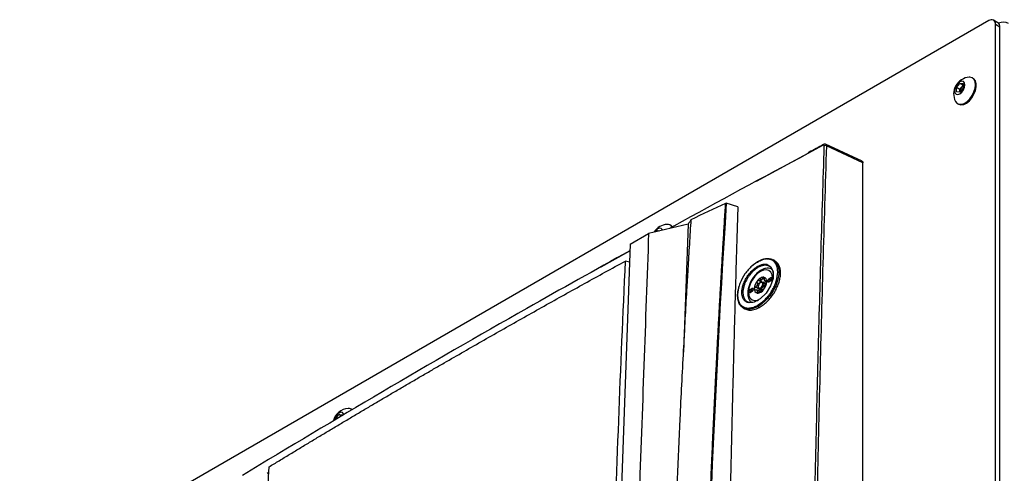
# Model space of a CAD drawing. Header units: millimetres. Extents: x 155400 to 158106, y 111257 to 114777.
# Tile 82 of 157: x 157530 to 157845, y 112194 to 112339. Entities that reach past the tile are written whole.
import ezdxf

# ---------------------------------------------------------------- set-up
doc = ezdxf.new("R2010")
doc.units = ezdxf.units.MM

msp = doc.modelspace()

# ---------------------------------------------------------------- linework, layer by layer
at = {"color": 7, "linetype": 'Continuous', "lineweight": 25}
for p, q in [((157839.67, 112338.88), (157530.14, 112160.19)), ((157842.59, 112338.21), (157841.17, 112339.03)), ((157841.8, 112008.83), (157841.8, 112337.66)), ((157843.21, 112336.84), (157841.8, 112337.66)), ((157843.21, 112008.02), (157843.21, 112336.84)), ((157834.71, 112320.43), (157834.44, 112320.58)), ((157829.33, 112317.53), (157830.39, 112318.85)), ((157829.33, 112316.12), (157829.33, 112317.53)), ((157830.44, 112316.89), (157829.33, 112317.53)), ((157830.39, 112318.85), (157831.45, 112318.76)), ((157831.45, 112318.24), (157830.39, 112318.85)), ((157831.45, 112317.34), (157830.39, 112316.02)), ((157830.44, 112316.89), (157830.97, 112317.55)), ((157830.44, 112316.19), (157830.44, 112316.89)), ((157830.97, 112317.55), (157831.45, 112318.16)), ((157831.45, 112318.76), (157831.45, 112317.34)), ((157830.39, 112316.02), (157829.33, 112316.12)), ((157830.44, 112316.19), (157830.44, 112316.08)), ((157830.44, 112316.07), (157830.44, 112316.19)), ((157829.69, 112312.36), (157829.96, 112312.2)), ((157765.52, 112287.59), (157784.33, 112297.8)), ((157786.79, 112299.11), (157781.89, 112296.46)), ((157786.89, 112299.32), (157786.9, 112299.33)), ((157799.22, 112293.98), (157787.53, 112299.39)), ((157799.46, 112293.51), (157787.82, 112298.89)), ((157799.46, 111987.31), (157799.46, 112293.51)), ((157759.5, 112279.46), (157755.83, 112280.63)), ((157743.63, 112273.95), (157731.01, 112270.94)), ((157738.19, 112273.45), (157737.92, 112273.6)), ((157743.63, 112273.95), (157742.17, 112233.09)), ((157725.08, 112267.51), (157731.01, 112270.94)), ((157733.62, 112271.56), (157733.87, 112271.87)), ((157733.87, 112271.87), (157734.65, 112271.8)), ((157734.18, 112271.69), (157733.87, 112271.87)), ((157725.08, 112267.51), (157716.84, 112037.6)), ((157715.82, 112260.26), (157725, 112265.42)), ((157724.87, 112261.73), (157723.62, 112262.14)), ((157766.21, 112262.08), (157766.41, 112262.16)), ((157768.73, 112261.08), (157769.41, 112260.7)), ((157771.35, 112262.16), (157770.81, 112262.47)), ((157766.93, 112255.97), (157766.75, 112256.7)), ((157768.04, 112256.2), (157767.37, 112256.59)), ((157767.98, 112256.67), (157767.57, 112256.91)), ((157770.08, 112256.74), (157769.37, 112256.34)), ((157770.43, 112256.54), (157769.72, 112256.13)), ((157770.43, 112256.54), (157770.08, 112256.74)), ((157766.54, 112253), (157765.13, 112253.81)), ((157766.32, 112254.81), (157765.67, 112255.19)), ((157767.02, 112255.38), (157765.97, 112255.99)), ((157766.05, 112254.01), (157766.05, 112253.81)), ((157767.21, 112255.45), (157766.3, 112255.97)), ((157766.75, 112255.23), (157766.93, 112255.34)), ((157766.75, 112253.6), (157766.93, 112253.29)), ((157768.49, 112254.86), (157767.56, 112255.4)), ((157768.19, 112255.81), (157768.69, 112255.52)), ((157768.51, 112254.9), (157768.43, 112255.11)), ((157768.72, 112255.66), (157768.53, 112255.77)), ((157769.72, 112256.13), (157769.37, 112256.34)), ((157769.37, 112255.52), (157770.08, 112255.93)), ((157764.14, 112253.32), (157763.43, 112252.91)), ((157763.78, 112252.7), (157763.43, 112252.91)), ((157763.43, 112252.09), (157764.14, 112252.5)), ((157764.49, 112253.11), (157763.78, 112252.7)), ((157764.49, 112253.11), (157764.14, 112253.32)), ((157766.5, 112252.35), (157765.47, 112252.94)), ((157766.08, 112251.97), (157765.67, 112252.21)), ((157766.31, 112253.23), (157767.14, 112252.75)), ((157767.58, 112252.92), (157766.93, 112253.29)), ((157761.21, 112247.23), (157761.75, 112246.91)), ((157762.5, 112249.2), (157763.19, 112248.94)), ((157763.19, 112248.94), (157764.33, 112248.95)), ((157766.35, 112247.3), (157765.82, 112247.61)), ((157630.99, 112211.77), (157632.05, 112213.09)), ((157632.05, 112213.09), (157633.11, 112213)), ((157632.89, 112212.61), (157632.05, 112213.09)), ((157633.11, 112213), (157633.11, 112212.74)), ((157636.37, 112214.67), (157636.1, 112214.82)), ((157630.99, 112211.47), (157630.99, 112211.77)), ((157631.25, 112211.62), (157630.99, 112211.77)), ((157609.17, 112194.37), (157609.7, 112194.68))]:
    msp.add_line(p, q, dxfattribs=at)
at = {"color": 7, "linetype": 'Continuous', "lineweight": 25, "flags": 128}
for points in [[(157832.07, 112318.41), (157831.95, 112319.07), (157831.58, 112319.49), (157831.04, 112319.6), (157830.39, 112319.38), (157829.75, 112318.86), (157829.21, 112318.12), (157828.84, 112317.28), (157828.71, 112316.47), (157828.84, 112315.8), (157829.21, 112315.38), (157829.75, 112315.27), (157830.39, 112315.5), (157831.04, 112316.02), (157831.58, 112316.75), (157831.95, 112317.59), (157832.07, 112318.41)], [(157829.96, 112312.2), (157830.05, 112312.16), (157830.79, 112311.98), (157831.66, 112312.12), (157832.57, 112312.58), (157833.46, 112313.31), (157834.28, 112314.26), (157834.94, 112315.37), (157835.42, 112316.55), (157835.67, 112317.71), (157835.67, 112318.76), (157835.42, 112319.64), (157834.94, 112320.27), (157834.71, 112320.43)], [(157835.43, 112318.41), (157835.3, 112319.38), (157834.94, 112320.14), (157834.36, 112320.63), (157833.61, 112320.8), (157833.45, 112320.8)], [(157829.01, 112313.11), (157829.46, 112312.52), (157830.13, 112312.18), (157830.94, 112312.16), (157831.84, 112312.47), (157832.75, 112313.07), (157833.61, 112313.92), (157834.36, 112314.96), (157834.94, 112316.11), (157835.3, 112317.29), (157835.43, 112318.41)], [(157735.46, 112272.01), (157735.43, 112272.1), (157735.06, 112272.51), (157734.52, 112272.62), (157733.87, 112272.4), (157733.23, 112271.88), (157732.85, 112271.4)], [(157738.65, 112273.06), (157738.42, 112273.29), (157738.19, 112273.45)], [(157769.41, 112260.7), (157770.1, 112260.32), (157770.81, 112258.73), (157770.76, 112256.58), (157769.96, 112254.17), (157768.54, 112251.89), (157766.7, 112250.07), (157764.73, 112248.99), (157762.92, 112248.82), (157762.92, 112248.82)], [(157766.75, 112258.83), (157765.76, 112258.11), (157764.84, 112257.14), (157764.05, 112255.98), (157763.44, 112254.71), (157763.06, 112253.43), (157762.93, 112252.21), (157763.06, 112251.14), (157763.44, 112250.3), (157764.05, 112249.73), (157764.84, 112249.49), (157765.76, 112249.58), (157766.15, 112249.71)], [(157770.47, 112255.52), (157770.58, 112256.62), (157770.45, 112257.69), (157770.07, 112258.54), (157769.46, 112259.1), (157768.67, 112259.35), (157767.74, 112259.25), (157766.75, 112258.83)], [(157770.08, 112255.93), (157770.21, 112256.04), (157770.33, 112256.19), (157770.4, 112256.37), (157770.43, 112256.54), (157770.4, 112256.68), (157770.33, 112256.77), (157770.21, 112256.79), (157770.08, 112256.74)], [(157760.2, 112255), (157760.17, 112254.99), (157760.15, 112254.99), (157760.14, 112254.98), (157760.14, 112254.96), (157760.14, 112254.95), (157760.16, 112254.93), (157760.18, 112254.91)], [(157764.14, 112252.5), (157764.27, 112252.61), (157764.39, 112252.76), (157764.46, 112252.94), (157764.49, 112253.11), (157764.46, 112253.25), (157764.39, 112253.34), (157764.27, 112253.36), (157764.14, 112253.32)], [(157766.75, 112255.23), (157766.48, 112255.02), (157766.25, 112254.71), (157766.1, 112254.35), (157766.05, 112254.01), (157766.1, 112253.73), (157766.25, 112253.55), (157766.48, 112253.51), (157766.75, 112253.6)], [(157766.93, 112253.29), (157766.59, 112253.18), (157766.31, 112253.23), (157766.11, 112253.45), (157766.05, 112253.81)], [(157766.75, 112253.6), (157767.03, 112253.82), (157767.25, 112254.13), (157767.41, 112254.48), (157767.46, 112254.83), (157767.41, 112255.11), (157767.25, 112255.28), (157767.03, 112255.33), (157766.75, 112255.23)], [(157766.93, 112255.34), (157767.27, 112255.45), (157767.56, 112255.4), (157767.75, 112255.18), (157767.82, 112254.83), (157767.75, 112254.4), (157767.56, 112253.95), (157767.27, 112253.57), (157766.93, 112253.29)], [(157769.37, 112256.34), (157769.24, 112256.23), (157769.12, 112256.07), (157769.04, 112255.9), (157769.02, 112255.72), (157769.04, 112255.58), (157769.12, 112255.49), (157769.24, 112255.47), (157769.37, 112255.52)], [(157763.43, 112252.91), (157763.3, 112252.8), (157763.18, 112252.64), (157763.1, 112252.47), (157763.08, 112252.29), (157763.1, 112252.15), (157763.18, 112252.07), (157763.3, 112252.04), (157763.43, 112252.09)], [(157633.68, 112213.09), (157633.6, 112213.31), (157633.24, 112213.73), (157632.69, 112213.84), (157632.05, 112213.62), (157631.41, 112213.1), (157630.86, 112212.36), (157630.5, 112211.52), (157630.4, 112211.09)]]:
    msp.add_lwpolyline(points, dxfattribs=at)
at = {"color": 7, "linetype": 'Continuous', "lineweight": 25}
for centre, radius, start, end in [((157840.5, 112337.86), 1.31, 350.786, 129.2033), ((157844.36, 112334.93), 3.47, 62.6636, 116.4878), ((157841.74, 112337), 1.48, 353.7012, 54.9867), ((157833.76, 112315.5), 5.32, 93.3411, 206.6643), ((157832.74, 112316.08), 2.3, 140.2279, 177.3607), ((157832.53, 112316.33), 1.98, 122.767, 141.9377), ((157787.01, 112299.13), 0.228, 123.7756, 185.8529), ((157787.47, 112298.22), 0.757, 62.5898, 115.3497), ((157737.24, 112268.52), 5.32, 93.3411, 146.7044), ((157737.06, 112272.12), 1.71, 30.5621, 94.6526), ((157768.64, 112253.58), 3.64, 121.1059, 142.0213), ((157767.15, 112258.87), 0.402, 125.6283, 185.6824), ((157767.67, 112255.25), 1.72, 87.6422, 122.3493), ((157767.52, 112255.76), 1.23, 350.7481, 79.4532), ((157769.07, 112253.08), 4.3, 140.2279, 177.3607), ((157768.75, 112253.24), 3.28, 157.2886, 160.3001), ((157764.09, 112255.05), 1.72, 335.9222, 341.6664), ((157766.43, 112256.84), 1, 295.8812, 304.1134), ((157767.92, 112254.26), 1.98, 120.0087, 122.1204), ((157767.86, 112254.37), 1.85, 117.8038, 120.0094), ((157764.44, 112255.76), 4.3, 320.2279, 357.3607), ((157767.51, 112255.39), 0.818, 31.297, 38.9043), ((157768.52, 112256.11), 0.43, 207.8531, 222.3482), ((157765.11, 112255.39), 3.28, 337.2886, 340.3001), ((157769.78, 112253.58), 1.72, 155.9222, 161.6664), ((157770.11, 112255.5), 0.743, 121.6059, 178.3994), ((157771.44, 112254.2), 0.718, 57.297, 85.2213), ((157764.17, 112252.07), 0.743, 121.6059, 178.3994), ((157765.99, 112253.08), 1.23, 170.7481, 259.4532), ((157766.36, 112253.24), 0.818, 211.297, 218.9043), ((157765.34, 112252.52), 0.43, 27.8531, 42.3482), ((157765.61, 112254.42), 2.56, 273.4295, 326.5651), ((157765.98, 112254.32), 1.91, 297.8394, 302.1552), ((157767.47, 112251.74), 1.07, 120.0373, 123.9881), ((157767.4, 112251.85), 0.943, 115.7507, 120.0426), ((157635.41, 112209.74), 5.32, 93.3411, 165.5815), ((157635.24, 112213.31), 1.73, 50.8941, 94.5636)]:
    msp.add_arc(centre, radius, start, end, dxfattribs=at)
for points, knots in [([(157786.89, 112299.32), (157785.35, 112298.5), (157783.7, 112297.62), (157782.06, 112296.75), (157781.96, 112296.69)], [0, 0, 0, 0, 0.937386, 1, 1, 1, 1]), ([(157781.97, 111996.05), (157781.97, 111998.99), (157781.99, 112004.89), (157782.02, 112013.75), (157782.05, 112022.63), (157782.1, 112031.53), (157782.15, 112040.45), (157782.22, 112049.38), (157782.29, 112058.33), (157782.36, 112067.29), (157782.45, 112076.26), (157782.54, 112085.24), (157782.64, 112094.22), (157782.75, 112103.2), (157782.87, 112112.19), (157782.99, 112121.17), (157783.12, 112130.15), (157783.26, 112139.12), (157783.46, 112150.8), (157783.71, 112165.14), (157784.04, 112182.1), (157784.4, 112198.95), (157784.79, 112215.71), (157785.21, 112232.41), (157785.65, 112249.07), (157786.12, 112265.7), (157786.61, 112282.31), (157786.97, 112293.37), (157787.14, 112298.9)], [0, 0, 0, 0, 0.028954, 0.057987, 0.087107, 0.116308, 0.145584, 0.174927, 0.204329, 0.233783, 0.26328, 0.292815, 0.322378, 0.351964, 0.381566, 0.411177, 0.440791, 0.470401, 0.5, 0.556428, 0.61247, 0.668205, 0.723711, 0.779065, 0.83433, 0.889549, 0.94476, 1, 1, 1, 1]), ([(157787.82, 112298.89), (157787, 112273.86), (157786.28, 112248.78), (157785.04, 112198.52), (157784.51, 112173.33), (157783.66, 112122.85), (157783.32, 112097.56), (157782.84, 112046.88), (157782.69, 112021.49), (157782.64, 111996.05)], [0, 0, 0, 0, 0.25, 0.25, 0.5, 0.5, 0.75, 0.75, 1, 1, 1, 1]), ([(157787.14, 112298.9), (157787.15, 112299.01), (157787.11, 112299.09), (157786.98, 112299.17), (157786.88, 112299.16), (157786.79, 112299.11)], [0, 0, 0, 0, 0.5, 0.5, 1, 1, 1, 1]), ([(157787.58, 112299.36), (157787.53, 112299.38), (157787.42, 112299.42), (157787.24, 112299.43), (157787.06, 112299.4), (157786.95, 112299.35), (157786.89, 112299.32)], [0, 0, 0, 0, 0.258361, 0.51331, 0.761539, 1, 1, 1, 1]), ([(157787.57, 112299.36), (157787.59, 112299.35), (157787.67, 112299.34), (157787.78, 112299.19), (157787.8, 112298.99), (157787.82, 112298.89)], [0, 0, 0, 0, 0.0671694, 0.5347438, 1, 1, 1, 1]), ([(157781.89, 112296.46), (157767.52, 112288.79), (157752.67, 112280.87), (157738.18, 112272.76), (157737.72, 112272.51)], [0, 0, 0, 0, 0.9685132, 1, 1, 1, 1]), ([(157799.21, 112293.96), (157799.24, 112293.95), (157799.34, 112293.93), (157799.43, 112293.77), (157799.45, 112293.59), (157799.46, 112293.51)], [0, 0, 0, 0, 0.179831, 0.605684, 1, 1, 1, 1]), ([(157747.44, 112073.78), (157747.48, 112075.77), (157747.54, 112079.75), (157747.65, 112085.72), (157747.77, 112091.68), (157747.9, 112097.64), (157748.03, 112103.6), (157748.17, 112109.55), (157748.32, 112115.5), (157748.47, 112121.45), (157748.64, 112127.39), (157748.81, 112133.33), (157748.99, 112139.27), (157749.17, 112145.2), (157749.37, 112151.13), (157749.57, 112157.05), (157749.78, 112162.98), (157750, 112168.89), (157750.23, 112174.81), (157750.46, 112180.72), (157750.7, 112186.63), (157750.95, 112192.53), (157751.21, 112198.43), (157751.47, 112204.32), (157751.74, 112210.21), (157752.03, 112216.1), (157752.31, 112221.99), (157752.61, 112227.87), (157752.91, 112233.74), (157753.23, 112239.61), (157753.55, 112245.48), (157753.87, 112251.35), (157754.21, 112257.21), (157754.55, 112263.06), (157754.9, 112268.92), (157755.26, 112274.77), (157755.51, 112278.66), (157755.63, 112280.61)], [0, 0, 0, 0, 0.028486, 0.056978, 0.085475, 0.113977, 0.142485, 0.170997, 0.199515, 0.228038, 0.256566, 0.285099, 0.313637, 0.342181, 0.370729, 0.399282, 0.42784, 0.456403, 0.484971, 0.513544, 0.542122, 0.570705, 0.599292, 0.627884, 0.656481, 0.685082, 0.713688, 0.742299, 0.770914, 0.799534, 0.828159, 0.856788, 0.885422, 0.91406, 0.942702, 0.971349, 1, 1, 1, 1]), ([(157759.5, 112279.46), (157759.41, 112276.46), (157759.22, 112270.44), (157758.96, 112261.42), (157758.7, 112252.4), (157758.45, 112243.39), (157758.21, 112234.38), (157757.97, 112225.37), (157757.75, 112216.36), (157757.53, 112207.34), (157757.32, 112198.31), (157757.11, 112189.28), (157756.92, 112180.23), (157756.73, 112171.16), (157756.55, 112162.06), (157756.38, 112152.95), (157756.22, 112143.8), (157756.06, 112134.62), (157755.92, 112125.41), (157755.78, 112116.17), (157755.64, 112106.9), (157755.52, 112097.61), (157755.4, 112088.29), (157755.29, 112078.95), (157755.23, 112072.72), (157755.2, 112069.6)], [0, 0, 0, 0, 0.043264, 0.086472, 0.129632, 0.172753, 0.215844, 0.258915, 0.301974, 0.345032, 0.388102, 0.431201, 0.474348, 0.517559, 0.560853, 0.604246, 0.647757, 0.691402, 0.735176, 0.779072, 0.823077, 0.867183, 0.911379, 0.955655, 1, 1, 1, 1]), ([(157755.63, 112280.61), (157755.64, 112280.61), (157755.66, 112280.62), (157755.7, 112280.63), (157755.74, 112280.64), (157755.79, 112280.64), (157755.81, 112280.63), (157755.83, 112280.63)], [0, 0, 0, 0, 0.166595, 0.329897, 0.500228, 0.748389, 1, 1, 1, 1]), ([(157735.92, 112017.26), (157735.93, 112018.52), (157735.95, 112021.25), (157735.98, 112025.35), (157736.01, 112029.57), (157736.04, 112034.17), (157736.11, 112040.99), (157736.2, 112049.36), (157736.4, 112063.82), (157736.7, 112081.76), (157737.35, 112111.37), (157738.22, 112141.56), (157739.54, 112177.53), (157740.79, 112206.21), (157741.98, 112229.65), (157742.72, 112243.33), (157743.21, 112252), (157743.59, 112258.63), (157743.89, 112263.53), (157744.13, 112267.51), (157744.38, 112271.48), (157744.54, 112274.12), (157744.62, 112275.42)], [0, 0, 0, 0, 0.014307, 0.03125, 0.04689, 0.0625, 0.083973, 0.125, 0.158438, 0.25, 0.331399, 0.5, 0.59973, 0.749999, 0.835284, 0.875, 0.910911, 0.9375, 0.953126, 0.96875, 0.984552, 1, 1, 1, 1]), ([(157731.01, 112270.94), (157730.52, 112256.99), (157730.01, 112242.92), (157729, 112214.58), (157728.49, 112200.32), (157726.95, 112157.4), (157725.92, 112128.61), (157724.38, 112085.73), (157723.87, 112071.49), (157723.24, 112053.81), (157723.05, 112048.51), (157722.83, 112042.35), (157722.73, 112039.61), (157722.69, 112038.62), (157722.68, 112038.4), (157722.68, 112038.29), (157722.67, 112037.97), (157722.65, 112037.79), (157722.62, 112037.45), (157722.6, 112037.28), (157722.55, 112036.97), (157722.53, 112036.82), (157722.45, 112036.37), (157722.39, 112036.09), (157722.25, 112035.53), (157722.18, 112035.26), (157722.01, 112034.7), (157721.92, 112034.42), (157721.7, 112033.84), (157721.59, 112033.54), (157721.38, 112033.05), (157721.31, 112032.88), (157721.18, 112032.61), (157721.14, 112032.51), (157721.05, 112032.33), (157720.83, 112031.86), (157720.27, 112030.65), (157719.74, 112029.53), (157717.98, 112025.75), (157716.54, 112022.67), (157713.64, 112016.46), (157712.19, 112013.34), (157709.3, 112007.15), (157707.86, 112004.09), (157705.76, 111999.58), (157704.98, 111997.91), (157704.21, 111996.27), (157704.04, 111995.9), (157703.96, 111995.72), (157703.7, 111995.21), (157703.54, 111994.9), (157703.03, 111994.01), (157702.69, 111993.47), (157701.98, 111992.46), (157701.61, 111991.98), (157700.83, 111991.06), (157700.42, 111990.62), (157699.73, 111989.97), (157699.5, 111989.76), (157698.99, 111989.32), (157698.72, 111989.11), (157698.26, 111988.78), (157698.1, 111988.67), (157697.75, 111988.44), (157697.57, 111988.32), (157696.92, 111987.95), (157696.49, 111987.7), (157689.16, 111983.47), (157681.97, 111979.32), (157667.22, 111970.8), (157659.65, 111966.43), (157652.09, 111962.07)], [0, 0, 0, 0, 0.125, 0.125, 0.25, 0.25, 0.5, 0.5, 0.625, 0.625, 0.65625, 0.671875, 0.679687, 0.680664, 0.680664, 0.681641, 0.681641, 0.683594, 0.683594, 0.685547, 0.685547, 0.6875, 0.6875, 0.691406, 0.691406, 0.695312, 0.695312, 0.699219, 0.699219, 0.703125, 0.703125, 0.705078, 0.705078, 0.706055, 0.706055, 0.707031, 0.710937, 0.71875, 0.71875, 0.75, 0.75, 0.78125, 0.78125, 0.8125, 0.8125, 0.828125, 0.830078, 0.830078, 0.832031, 0.832031, 0.835937, 0.835937, 0.84375, 0.84375, 0.851562, 0.851562, 0.859375, 0.859375, 0.863281, 0.863281, 0.867187, 0.867187, 0.869141, 0.869141, 0.871094, 0.871094, 0.875, 0.875, 0.9375, 0.9375, 1, 1, 1, 1]), ([(157725, 112265.39), (157714.02, 112259.29), (157687.35, 112244.45), (157646.06, 112220.58), (157616.12, 112202.63), (157601.27, 112193.72)], [0, 0, 0, 0, 0.260652, 0.633159, 1, 1, 1, 1]), ([(157769.21, 112262.68), (157769.1, 112262.72), (157768.36, 112262.99), (157766.46, 112262.33), (157763.97, 112260.69), (157761.64, 112258.07), (157760.68, 112256.02), (157760.2, 112255)], [0, 0, 0, 0, 0.0426627, 0.28152, 0.5204429, 0.7594881, 1, 1, 1, 1]), ([(157766.61, 112262.24), (157767.03, 112262.43), (157768.01, 112262.87), (157769.4, 112262.94), (157770.4, 112262.8), (157770.76, 112262.48), (157770.79, 112262.45)], [0, 0, 0, 0, 0.265224, 0.615438, 0.96651, 1, 1, 1, 1]), ([(157609.77, 112196.42), (157610.85, 112197.08), (157613, 112198.39), (157616.25, 112200.36), (157619.49, 112202.32), (157622.75, 112204.29), (157626.01, 112206.25), (157629.28, 112208.2), (157632.56, 112210.16), (157635.84, 112212.12), (157639.13, 112214.07), (157642.43, 112216.02), (157645.73, 112217.97), (157649.04, 112219.91), (157652.36, 112221.86), (157655.69, 112223.8), (157659.02, 112225.74), (157662.36, 112227.67), (157666.7, 112230.18), (157672.05, 112233.26), (157678.41, 112236.9), (157684.8, 112240.53), (157691.21, 112244.15), (157697.64, 112247.77), (157704.1, 112251.38), (157710.58, 112254.97), (157717.08, 112258.56), (157721.44, 112260.95), (157723.62, 112262.14)], [0, 0, 0, 0, 0.029408, 0.058816, 0.088223, 0.117632, 0.14704, 0.176449, 0.205859, 0.235269, 0.26468, 0.294092, 0.323505, 0.35292, 0.382336, 0.411753, 0.441172, 0.470593, 0.500016, 0.555586, 0.61115, 0.666709, 0.722264, 0.777815, 0.833363, 0.888909, 0.944455, 1, 1, 1, 1]), ([(157718.2, 112075.56), (157718.34, 112086.42), (157718.7, 112114.59), (157719.75, 112159.8), (157721.36, 112211.17), (157722.87, 112245.15), (157723.62, 112262.14)], [0, 0, 0, 0, 0.173019, 0.448629, 0.724223, 1, 1, 1, 1]), ([(157762.92, 112248.82), (157762.65, 112248.88), (157762.4, 112248.97), (157761.94, 112249.23), (157761.74, 112249.4), (157761.48, 112249.7), (157761.4, 112249.81), (157761.25, 112250.04), (157761.18, 112250.17), (157761, 112250.57), (157760.92, 112250.86), (157760.81, 112251.5), (157760.78, 112251.85), (157760.8, 112252.57), (157760.84, 112252.94), (157760.95, 112253.53), (157760.99, 112253.73), (157761.1, 112254.13), (157761.16, 112254.33), (157761.35, 112254.93), (157761.52, 112255.33), (157761.9, 112256.14), (157762.11, 112256.53), (157762.6, 112257.3), (157762.86, 112257.67), (157763.27, 112258.19), (157763.41, 112258.36), (157763.71, 112258.69), (157763.86, 112258.85), (157764.32, 112259.31), (157764.64, 112259.58), (157765.29, 112260.08), (157765.62, 112260.3), (157766.28, 112260.66), (157766.6, 112260.8), (157767.09, 112260.96), (157767.25, 112261.01), (157767.56, 112261.07), (157767.72, 112261.1), (157768.17, 112261.14), (157768.46, 112261.13), (157768.73, 112261.08)], [0, 0, 0, 0, 0.0625, 0.0625, 0.125, 0.125, 0.15625, 0.15625, 0.1875, 0.1875, 0.25, 0.25, 0.3125, 0.3125, 0.375, 0.375, 0.40625, 0.40625, 0.4375, 0.4375, 0.5, 0.5, 0.5625, 0.5625, 0.625, 0.625, 0.65625, 0.65625, 0.6875, 0.6875, 0.75, 0.75, 0.8125, 0.8125, 0.875, 0.875, 0.90625, 0.90625, 0.9375, 0.9375, 1, 1, 1, 1]), ([(157768.8, 112260.75), (157768.75, 112260.76), (157768.64, 112260.77), (157768.48, 112260.79), (157768.31, 112260.79), (157768.13, 112260.79), (157767.95, 112260.78), (157767.77, 112260.75), (157767.58, 112260.72), (157767.38, 112260.67), (157767.19, 112260.62), (157766.98, 112260.55), (157766.78, 112260.48), (157766.57, 112260.39), (157766.03, 112260.14), (157765.08, 112259.54), (157764.08, 112258.61), (157763.29, 112257.68), (157762.75, 112256.92), (157762.26, 112256.09), (157761.92, 112255.39), (157761.69, 112254.82), (157761.51, 112254.33), (157761.38, 112253.86), (157761.27, 112253.41), (157761.2, 112252.99), (157761.15, 112252.6), (157761.14, 112252.35), (157761.14, 112252.23)], [0, 0, 0, 0, 0.0182161, 0.0366032, 0.0551612, 0.0738903, 0.0927905, 0.111862, 0.1311049, 0.1505191, 0.1701049, 0.1898622, 0.2097912, 0.229892, 0.2501646, 0.3644504, 0.4996768, 0.5472288, 0.6244159, 0.6952762, 0.75015, 0.7901209, 0.8286663, 0.8657859, 0.9014793, 0.9357462, 0.9685865, 1, 1, 1, 1]), ([(157764.32, 112260.75), (157764.34, 112260.77), (157764.93, 112261.38), (157765.59, 112261.74), (157766.21, 112262.08)], [0, 0, 0, 0, 0.047827, 1, 1, 1, 1]), ([(157766.35, 112247.3), (157766.78, 112247.56), (157767.65, 112248.09), (157768.91, 112249.19), (157770.07, 112250.47), (157771.1, 112251.91), (157771.95, 112253.46), (157772.6, 112255.05), (157773.02, 112256.61), (157773.18, 112258.1), (157773.09, 112259.46), (157772.75, 112260.62), (157772.18, 112261.56), (157771.62, 112261.96), (157771.35, 112262.16)], [0, 0, 0, 0, 0.0837929, 0.1672246, 0.2504415, 0.3335293, 0.4167365, 0.5001581, 0.5834502, 0.6669495, 0.7504655, 0.83368, 0.9170575, 1, 1, 1, 1]), ([(157770.52, 112259.36), (157770.41, 112259.44), (157770.06, 112259.71), (157769.31, 112259.85), (157768.35, 112259.8), (157767.55, 112259.54), (157767.07, 112259.28), (157766.92, 112259.2)], [0, 0, 0, 0, 0.114115, 0.365942, 0.61751, 0.880034, 1, 1, 1, 1]), ([(157768.73, 112261.08), (157768.71, 112261.03), (157768.69, 112260.96), (157768.72, 112260.83), (157768.76, 112260.77), (157768.8, 112260.75)], [0, 0, 0, 0, 0.5, 0.5, 1, 1, 1, 1]), ([(157768.81, 112260.74), (157768.81, 112260.74), (157768.81, 112260.75), (157768.8, 112260.75), (157768.8, 112260.75)], [0, 0, 0, 0, 0.6826387, 1, 1, 1, 1]), ([(157770.8, 112258.3), (157770.79, 112258.43), (157770.76, 112258.98), (157770.39, 112259.71), (157769.75, 112260.45), (157769.12, 112260.65), (157768.81, 112260.74)], [0, 0, 0, 0, 0.095985, 0.396637, 0.698155, 1, 1, 1, 1]), ([(157769.76, 112260.35), (157769.71, 112260.38), (157769.61, 112260.44), (157769.44, 112260.52), (157769.26, 112260.6), (157769.06, 112260.67), (157768.92, 112260.71), (157768.85, 112260.73)], [0, 0, 0, 0, 0.181544, 0.37231, 0.572304, 0.781532, 1, 1, 1, 1]), ([(157771.5, 112254.92), (157771.81, 112255.94), (157772.44, 112258), (157772.12, 112260.59), (157771.04, 112262.33), (157769.78, 112262.57), (157769.21, 112262.68)], [0, 0, 0, 0, 0.2617608, 0.5235286, 0.7852392, 1, 1, 1, 1]), ([(157770.79, 112262.45), (157771.12, 112262.22), (157771.81, 112261.73), (157772.43, 112260.43), (157772.67, 112258.78), (157772.51, 112256.85), (157772.06, 112255.49), (157771.83, 112254.8)], [0, 0, 0, 0, 0.18458, 0.388237, 0.591696, 0.795658, 1, 1, 1, 1]), ([(157766.92, 112259.2), (157766.74, 112259.09), (157766.21, 112258.76), (157765.37, 112258.02), (157764.48, 112256.97), (157763.73, 112255.78), (157763.16, 112254.5), (157762.79, 112253.2), (157762.66, 112251.93), (157762.76, 112250.79), (157763.11, 112249.85), (157763.51, 112249.22), (157763.85, 112249), (157763.94, 112248.95)], [0, 0, 0, 0, 0.055384, 0.158874, 0.26207, 0.365007, 0.468023, 0.571463, 0.67578, 0.781342, 0.876617, 0.967415, 1, 1, 1, 1]), ([(157767.37, 112256.59), (157767.36, 112256.56), (157767.34, 112256.49), (157767.3, 112256.41), (157767.26, 112256.33), (157767.2, 112256.23), (157767.12, 112256.11), (157767.03, 112256.04), (157766.99, 112256.01)], [0, 0, 0, 0, 0.1368319, 0.2657372, 0.3867688, 0.4999905, 0.7574953, 1, 1, 1, 1]), ([(157767.57, 112256.91), (157767.56, 112256.9), (157767.53, 112256.88), (157767.49, 112256.84), (157767.46, 112256.79), (157767.42, 112256.73), (157767.39, 112256.66), (157767.38, 112256.61), (157767.37, 112256.59)], [0, 0, 0, 0, 0.1517181, 0.3092707, 0.4727754, 0.6423374, 0.8180507, 1, 1, 1, 1]), ([(157767.74, 112256.97), (157767.73, 112256.97), (157767.7, 112256.97), (157767.66, 112256.96), (157767.61, 112256.94), (157767.58, 112256.92), (157767.57, 112256.91)], [0, 0, 0, 0, 0.246914, 0.495698, 0.746635, 1, 1, 1, 1]), ([(157768, 112256.53), (157768, 112256.56), (157768, 112256.61), (157767.98, 112256.67), (157767.97, 112256.74), (157767.95, 112256.79), (157767.92, 112256.85), (157767.88, 112256.91), (157767.81, 112256.95), (157767.77, 112256.96), (157767.74, 112256.97)], [0, 0, 0, 0, 0.108101, 0.212121, 0.312109, 0.408115, 0.500199, 0.669962, 0.836392, 1, 1, 1, 1]), ([(157768.14, 112255.91), (157768.13, 112255.92), (157768.11, 112255.96), (157768.09, 112256.03), (157768.06, 112256.1), (157768.03, 112256.2), (157768.01, 112256.35), (157768, 112256.47), (157768, 112256.53)], [0, 0, 0, 0, 0.118955, 0.241753, 0.368585, 0.499622, 0.734116, 1, 1, 1, 1]), ([(157761.33, 112247.16), (157760.97, 112247.41), (157760.25, 112247.92), (157759.61, 112249.25), (157759.38, 112250.92), (157759.49, 112252.58), (157759.85, 112253.68), (157759.98, 112254.1)], [0, 0, 0, 0, 0.216593, 0.433221, 0.650314, 0.867443, 1, 1, 1, 1]), ([(157760.2, 112255), (157760, 112254.48), (157759.84, 112253.97), (157759.66, 112253.22), (157759.61, 112252.97), (157759.53, 112252.48), (157759.49, 112252.23), (157759.43, 112251.52), (157759.43, 112251.07), (157759.51, 112250.21), (157759.6, 112249.81), (157759.84, 112249.08), (157760, 112248.75), (157760.3, 112248.32), (157760.41, 112248.19), (157760.64, 112247.94), (157760.76, 112247.83), (157761.03, 112247.64), (157761.17, 112247.55), (157761.46, 112247.4), (157761.62, 112247.33), (157762.11, 112247.18), (157762.46, 112247.13), (157763.19, 112247.12), (157763.59, 112247.17), (157764.39, 112247.36), (157764.8, 112247.51), (157765.43, 112247.8), (157765.64, 112247.91), (157766.06, 112248.15), (157766.27, 112248.28), (157766.89, 112248.71), (157767.3, 112249.03), (157768.11, 112249.76), (157768.5, 112250.15), (157769.05, 112250.78), (157769.23, 112251), (157769.58, 112251.45), (157769.75, 112251.69), (157770.24, 112252.4), (157770.54, 112252.88), (157771.07, 112253.88), (157771.3, 112254.4), (157771.5, 112254.92)], [0, 0, 0, 0, 0.0625, 0.0625, 0.09375, 0.09375, 0.125, 0.125, 0.1875, 0.1875, 0.25, 0.25, 0.3125, 0.3125, 0.34375, 0.34375, 0.375, 0.375, 0.40625, 0.40625, 0.4375, 0.4375, 0.5, 0.5, 0.5625, 0.5625, 0.625, 0.625, 0.65625, 0.65625, 0.6875, 0.6875, 0.75, 0.75, 0.8125, 0.8125, 0.84375, 0.84375, 0.875, 0.875, 0.9375, 0.9375, 1, 1, 1, 1]), ([(157765.13, 112253.81), (157765.11, 112253.8), (157765.07, 112253.77), (157765.01, 112253.73), (157764.96, 112253.68), (157764.91, 112253.63), (157764.86, 112253.56), (157764.82, 112253.48), (157764.78, 112253.37), (157764.78, 112253.31), (157764.77, 112253.27)], [0, 0, 0, 0, 0.108101, 0.212121, 0.312109, 0.408115, 0.500199, 0.669962, 0.836392, 1, 1, 1, 1]), ([(157765.66, 112254.35), (157765.64, 112254.32), (157765.62, 112254.27), (157765.56, 112254.19), (157765.5, 112254.11), (157765.42, 112254.02), (157765.3, 112253.91), (157765.19, 112253.85), (157765.13, 112253.81)], [0, 0, 0, 0, 0.1189549, 0.2417532, 0.3685848, 0.499622, 0.7341163, 1, 1, 1, 1]), ([(157765.76, 112255.83), (157765.75, 112255.81), (157765.72, 112255.77), (157765.69, 112255.71), (157765.66, 112255.65), (157765.64, 112255.58), (157765.62, 112255.49), (157765.62, 112255.4), (157765.63, 112255.29), (157765.65, 112255.22), (157765.67, 112255.19)], [0, 0, 0, 0, 0.097875, 0.196697, 0.29658, 0.397634, 0.499966, 0.655549, 0.822147, 1, 1, 1, 1]), ([(157765.67, 112255.19), (157765.68, 112255.16), (157765.7, 112255.11), (157765.73, 112255.03), (157765.75, 112254.94), (157765.76, 112254.83), (157765.76, 112254.68), (157765.73, 112254.56), (157765.72, 112254.51)], [0, 0, 0, 0, 0.136832, 0.265737, 0.386769, 0.49999, 0.757495, 1, 1, 1, 1]), ([(157765.97, 112255.99), (157765.95, 112255.98), (157765.91, 112255.96), (157765.86, 112255.92), (157765.81, 112255.88), (157765.78, 112255.84), (157765.76, 112255.83)], [0, 0, 0, 0, 0.253365, 0.504302, 0.753086, 1, 1, 1, 1]), ([(157771.83, 112254.8), (157771.54, 112254.06), (157771.18, 112253.31), (157770.34, 112251.89), (157769.85, 112251.2), (157768.27, 112249.31), (157767.05, 112248.27), (157765.82, 112247.61)], [0, 0, 0, 0, 0.25, 0.25, 0.5, 0.5, 1, 1, 1, 1]), ([(157766.3, 112255.97), (157766.28, 112255.98), (157766.25, 112256), (157766.19, 112256.02), (157766.13, 112256.02), (157766.07, 112256.02), (157766.02, 112256.01), (157765.98, 112255.99), (157765.97, 112255.99)], [0, 0, 0, 0, 0.181949, 0.357663, 0.527225, 0.690729, 0.848282, 1, 1, 1, 1]), ([(157766.87, 112255.94), (157766.85, 112255.93), (157766.8, 112255.91), (157766.73, 112255.89), (157766.65, 112255.88), (157766.56, 112255.88), (157766.43, 112255.91), (157766.35, 112255.95), (157766.3, 112255.97)], [0, 0, 0, 0, 0.118955, 0.241753, 0.368585, 0.499622, 0.734116, 1, 1, 1, 1]), ([(157767.74, 112253.01), (157767.76, 112253.03), (157767.79, 112253.06), (157767.83, 112253.12), (157767.86, 112253.18), (157767.9, 112253.24), (157767.93, 112253.31), (157767.97, 112253.4), (157767.99, 112253.48), (157768, 112253.53), (157768, 112253.56)], [0, 0, 0, 0, 0.097875, 0.196697, 0.29658, 0.397634, 0.499966, 0.655549, 0.822147, 1, 1, 1, 1]), ([(157768, 112253.56), (157768, 112253.57), (157768, 112253.61), (157768.01, 112253.68), (157768.02, 112253.74), (157768.05, 112253.83), (157768.08, 112253.96), (157768.12, 112254.07), (157768.14, 112254.12)], [0, 0, 0, 0, 0.1368319, 0.2657372, 0.3867688, 0.4999905, 0.7574953, 1, 1, 1, 1]), ([(157768.18, 112255.04), (157768.21, 112255.04), (157768.3, 112255.04), (157768.37, 112255.08), (157768.43, 112255.11)], [0, 0, 0, 0, 0.332965, 1, 1, 1, 1]), ([(157768.53, 112255.77), (157768.52, 112255.76), (157768.49, 112255.75), (157768.44, 112255.73), (157768.4, 112255.72), (157768.34, 112255.73), (157768.28, 112255.75), (157768.23, 112255.79), (157768.2, 112255.82)], [0, 0, 0, 0, 0.136832, 0.265737, 0.386769, 0.49999, 0.757495, 1, 1, 1, 1]), ([(157768.2, 112254.28), (157768.22, 112254.31), (157768.24, 112254.37), (157768.28, 112254.46), (157768.32, 112254.54), (157768.37, 112254.65), (157768.44, 112254.79), (157768.5, 112254.88), (157768.53, 112254.93)], [0, 0, 0, 0, 0.118955, 0.241753, 0.368585, 0.499622, 0.734116, 1, 1, 1, 1]), ([(157768.43, 112255.11), (157768.47, 112255.14), (157768.57, 112255.21), (157768.67, 112255.35), (157768.7, 112255.46), (157768.71, 112255.51)], [0, 0, 0, 0, 0.365236, 0.758862, 1, 1, 1, 1]), ([(157768.73, 112255.56), (157768.73, 112255.58), (157768.73, 112255.62), (157768.73, 112255.66), (157768.71, 112255.71), (157768.7, 112255.74), (157768.67, 112255.78), (157768.64, 112255.8), (157768.59, 112255.8), (157768.55, 112255.78), (157768.53, 112255.77)], [0, 0, 0, 0, 0.097875, 0.196697, 0.29658, 0.397634, 0.499966, 0.655549, 0.822147, 1, 1, 1, 1]), ([(157768.53, 112254.93), (157768.54, 112254.95), (157768.57, 112254.99), (157768.6, 112255.05), (157768.63, 112255.11), (157768.65, 112255.17), (157768.68, 112255.25), (157768.71, 112255.35), (157768.73, 112255.46), (157768.73, 112255.53), (157768.73, 112255.56)], [0, 0, 0, 0, 0.108101, 0.212121, 0.312109, 0.408115, 0.500199, 0.669962, 0.836392, 1, 1, 1, 1]), ([(157761.14, 112252.23), (157761.16, 112251.73), (157761.2, 112250.79), (157761.72, 112249.82), (157762.17, 112249.32), (157762.48, 112249.21), (157762.5, 112249.2)], [0, 0, 0, 0, 0.361677, 0.688068, 0.979128, 1, 1, 1, 1]), ([(157764.77, 112253.27), (157764.78, 112253.26), (157764.78, 112253.22), (157764.79, 112253.17), (157764.81, 112253.12), (157764.84, 112253.08), (157764.88, 112253.03), (157764.94, 112252.99), (157765.03, 112252.97), (157765.1, 112252.97), (157765.13, 112252.97)], [0, 0, 0, 0, 0.097875, 0.196697, 0.29658, 0.397634, 0.499966, 0.655549, 0.822147, 1, 1, 1, 1]), ([(157765.13, 112252.97), (157765.16, 112252.97), (157765.22, 112252.97), (157765.3, 112252.97), (157765.37, 112252.96), (157765.46, 112252.94), (157765.57, 112252.89), (157765.63, 112252.84), (157765.66, 112252.81)], [0, 0, 0, 0, 0.1368319, 0.2657372, 0.3867688, 0.4999905, 0.7574953, 1, 1, 1, 1]), ([(157765.67, 112252.21), (157765.66, 112252.19), (157765.64, 112252.15), (157765.63, 112252.1), (157765.62, 112252.05), (157765.62, 112252.01), (157765.63, 112251.96), (157765.65, 112251.92), (157765.7, 112251.88), (157765.74, 112251.87), (157765.76, 112251.87)], [0, 0, 0, 0, 0.108101, 0.212121, 0.312109, 0.408115, 0.500199, 0.669962, 0.836392, 1, 1, 1, 1]), ([(157765.72, 112252.73), (157765.73, 112252.71), (157765.74, 112252.67), (157765.76, 112252.62), (157765.76, 112252.55), (157765.76, 112252.47), (157765.73, 112252.36), (157765.69, 112252.26), (157765.67, 112252.21)], [0, 0, 0, 0, 0.118955, 0.241753, 0.368585, 0.499622, 0.734116, 1, 1, 1, 1]), ([(157765.76, 112251.87), (157765.78, 112251.87), (157765.81, 112251.86), (157765.86, 112251.87), (157765.91, 112251.89), (157765.97, 112251.91), (157766.04, 112251.94), (157766.12, 112251.99), (157766.21, 112252.07), (157766.27, 112252.12), (157766.3, 112252.15)], [0, 0, 0, 0, 0.097875, 0.196697, 0.29658, 0.397634, 0.499966, 0.655549, 0.822147, 1, 1, 1, 1]), ([(157766.13, 112252.56), (157766.14, 112252.59), (157766.15, 112252.67), (157766.23, 112252.8), (157766.37, 112252.92), (157766.48, 112252.97), (157766.54, 112253)], [0, 0, 0, 0, 0.1580401, 0.4426825, 0.7038374, 1, 1, 1, 1]), ([(157766.3, 112252.15), (157766.32, 112252.18), (157766.37, 112252.23), (157766.44, 112252.3), (157766.51, 112252.36), (157766.61, 112252.44), (157766.73, 112252.53), (157766.82, 112252.59), (157766.87, 112252.62)], [0, 0, 0, 0, 0.136832, 0.265737, 0.386769, 0.49999, 0.757495, 1, 1, 1, 1]), ([(157766.99, 112252.69), (157767.01, 112252.71), (157767.05, 112252.73), (157767.11, 112252.75), (157767.17, 112252.77), (157767.23, 112252.79), (157767.31, 112252.8), (157767.35, 112252.78), (157767.37, 112252.77)], [0, 0, 0, 0, 0.118955, 0.241753, 0.368585, 0.499622, 0.734116, 1, 1, 1, 1]), ([(157767.37, 112252.77), (157767.38, 112252.77), (157767.39, 112252.76), (157767.42, 112252.76), (157767.45, 112252.77), (157767.49, 112252.78), (157767.53, 112252.81), (157767.6, 112252.85), (157767.67, 112252.92), (157767.72, 112252.98), (157767.74, 112253.01)], [0, 0, 0, 0, 0.1081007, 0.2121214, 0.3121086, 0.4081147, 0.5001993, 0.6699623, 0.8363916, 1, 1, 1, 1]), ([(157765.82, 112247.61), (157765.75, 112247.57), (157765.61, 112247.49), (157765.4, 112247.39), (157765.18, 112247.29), (157764.97, 112247.21), (157764.76, 112247.13), (157764.55, 112247.05), (157764.34, 112246.99), (157764.13, 112246.93), (157763.92, 112246.89), (157763.71, 112246.85), (157763.5, 112246.82), (157763.3, 112246.8), (157763.1, 112246.78), (157762.9, 112246.78), (157762.7, 112246.79), (157762.51, 112246.81), (157762.32, 112246.83), (157762.13, 112246.87), (157761.95, 112246.91), (157761.77, 112246.97), (157761.59, 112247.03), (157761.42, 112247.11), (157761.26, 112247.2), (157761.1, 112247.29), (157760.95, 112247.4), (157760.8, 112247.51), (157760.66, 112247.64), (157760.53, 112247.77), (157760.4, 112247.92), (157760.28, 112248.08), (157760.16, 112248.24), (157760.05, 112248.41), (157759.96, 112248.6), (157759.86, 112248.79), (157759.81, 112248.93), (157759.78, 112248.99)], [0, 0, 0, 0, 0.026684, 0.053422, 0.080224, 0.107101, 0.134062, 0.161118, 0.18828, 0.215558, 0.242964, 0.27051, 0.298206, 0.326065, 0.354063, 0.38218, 0.410415, 0.438766, 0.467233, 0.495814, 0.524506, 0.553308, 0.582217, 0.611232, 0.640351, 0.669592, 0.698995, 0.728553, 0.758258, 0.788099, 0.818068, 0.848153, 0.878343, 0.908627, 0.938995, 0.969437, 1, 1, 1, 1]), ([(157761.75, 112246.91), (157762.17, 112246.74), (157763.03, 112246.39), (157764.63, 112246.52), (157765.77, 112247.04), (157766.35, 112247.3)], [0, 0, 0, 0, 0.3326568, 0.66611, 1, 1, 1, 1]), ([(157763.19, 112248.94), (157763.15, 112248.96), (157763.09, 112248.97), (157762.99, 112248.92), (157762.94, 112248.88), (157762.92, 112248.82)], [0, 0, 0, 0, 0.5, 0.5, 1, 1, 1, 1]), ([(157616.46, 111948.07), (157616.31, 111948.15), (157615.85, 111948.39), (157615.29, 111949.06), (157614.66, 111949.79), (157614.03, 111950.53), (157613.29, 111951.39), (157611.18, 111953.87), (157609.12, 111956.28), (157607.17, 111958.57), (157606.59, 111959.25), (157606.01, 111959.93), (157605.41, 111960.63), (157604.83, 111961.33), (157604.23, 111962.59), (157603.94, 111964.71), (157604.05, 111967.61), (157604.03, 111970.44), (157604.05, 111973.28), (157604.08, 111978.88), (157604.15, 111990.16), (157604.35, 112012.29), (157604.86, 112047.94), (157605.9, 112094.07), (157607.52, 112145.43), (157609.02, 112179.42), (157609.77, 112196.42)], [0, 0, 0, 0, 0.002859, 0.0085565, 0.0135552, 0.0180801, 0.0240737, 0.0314509, 0.0695692, 0.0743666, 0.0791332, 0.0838831, 0.0886284, 0.0938304, 0.0982089, 0.1090025, 0.1198653, 0.1306402, 0.1414147, 0.15219, 0.1945206, 0.2701087, 0.4050793, 0.60325, 0.8015505, 1, 1, 1, 1])]:
    msp.add_open_spline(points, degree=3, knots=knots, dxfattribs=at)
for points in [[(157744.62, 112275.42), (157748.27, 112277.16), (157751.94, 112278.89), (157755.63, 112280.61)], [(157755.83, 112280.63), (157751.51, 112212.65), (157748.78, 112143.67), (157747.64, 112073.77)], [(157744.62, 112275.42), (157744.3, 112274.93), (157743.97, 112274.44), (157743.63, 112273.95)], [(157768.85, 112260.73), (157768.84, 112260.74), (157768.82, 112260.74), (157768.81, 112260.74)]]:
    msp.add_open_spline(points, degree=3, dxfattribs=at)

doc.saveas('drawing.dxf')
